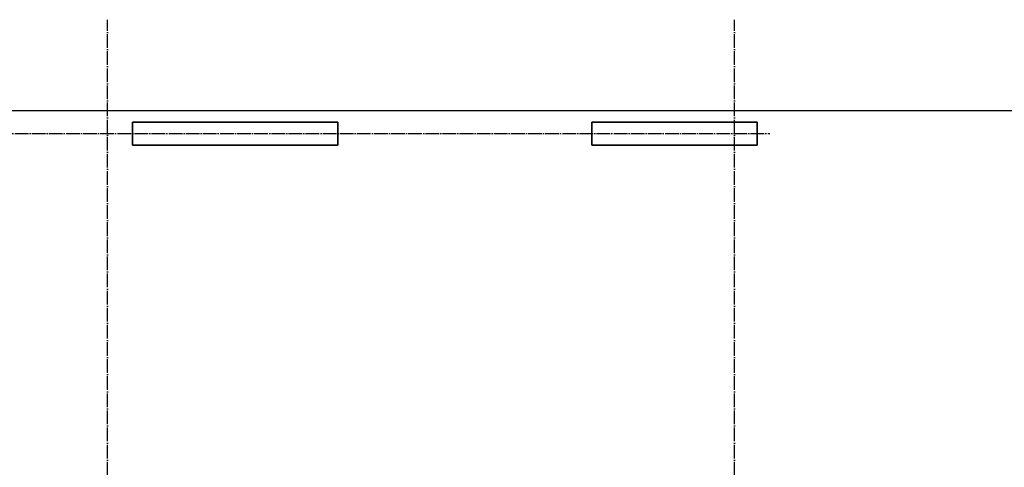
# Model space of a CAD drawing. Header units: millimetres. Extents: x -24871 to 40608, y -2869 to 48080.
# Tile 98 of 119: x 7631 to 16266, y 43563 to 47490. Entities that reach past the tile are written whole.
import ezdxf

# ---------------------------------------------------------------- set-up
doc = ezdxf.new("R2010")
doc.units = ezdxf.units.MM
doc.linetypes.add('______11', pattern=[150, 120, -15, 0, -15])
doc.linetypes.add('______5', pattern=[330, 240, -30, 30, -30])
doc.layers.add('Standard', color=7, linetype='Continuous', lineweight=25)
doc.layers.add('Осевая линия_ общее', color=7, linetype='______5', lineweight=13, true_color=0xa0a0a0)

# ---------------------------------------------------------------- blocks, each defined once
blk = doc.blocks.new('СЛОЖНЫЙ_ОБЪЕКТ_0')
at = {"layer": 'Осевая линия_ общее', "color": 253, "linetype": '______11', "lineweight": -3, "true_color": 0xa0a0a0, "transparency": 33554687}
for p, q in [((8400, -2590), (8400, 47490)), ((13900, -2590), (13900, 47490)), ((-2770, 46490), (14210, 46490))]:
    blk.add_line(p, q, dxfattribs=at)

msp = doc.modelspace()

# ---------------------------------------------------------------- linework, layer by layer
at = {"color": 7, "linetype": 'Continuous', "lineweight": 35, "transparency": 33554687}
for p, q in [((12650, 46390), (12650, 46590)), ((12650, 46590), (14100, 46590)), ((14100, 46590), (14100, 46390)), ((14100, 46390), (12650, 46390))]:
    msp.add_line(p, q, dxfattribs=at)
at = {"layer": 'Standard', "color": 7, "linetype": 'Continuous', "lineweight": 35, "transparency": 33554687}
for p, q in [((8620, 46390), (8620, 46590)), ((8620, 46590), (10420, 46590)), ((10420, 46590), (10420, 46390)), ((10420, 46390), (8620, 46390))]:
    msp.add_line(p, q, dxfattribs=at)
at = {"layer": 'Standard', "color": 7, "linetype": 'Continuous', "lineweight": 25, "transparency": 33554687}
msp.add_lwpolyline([(-350, -350.2), (25250, -350.2), (25250, 46690), (-350, 46690), (-350, -350.2)], dxfattribs=at)

# ---------------------------------------------------------------- block references
at = {"layer": 'Осевая линия_ общее', "color": 253, "linetype": '______11', "lineweight": -3, "true_color": 0xa0a0a0, "transparency": 33554687}
msp.add_blockref('СЛОЖНЫЙ_ОБЪЕКТ_0', (0, 0), dxfattribs=at)

doc.saveas('drawing.dxf')
